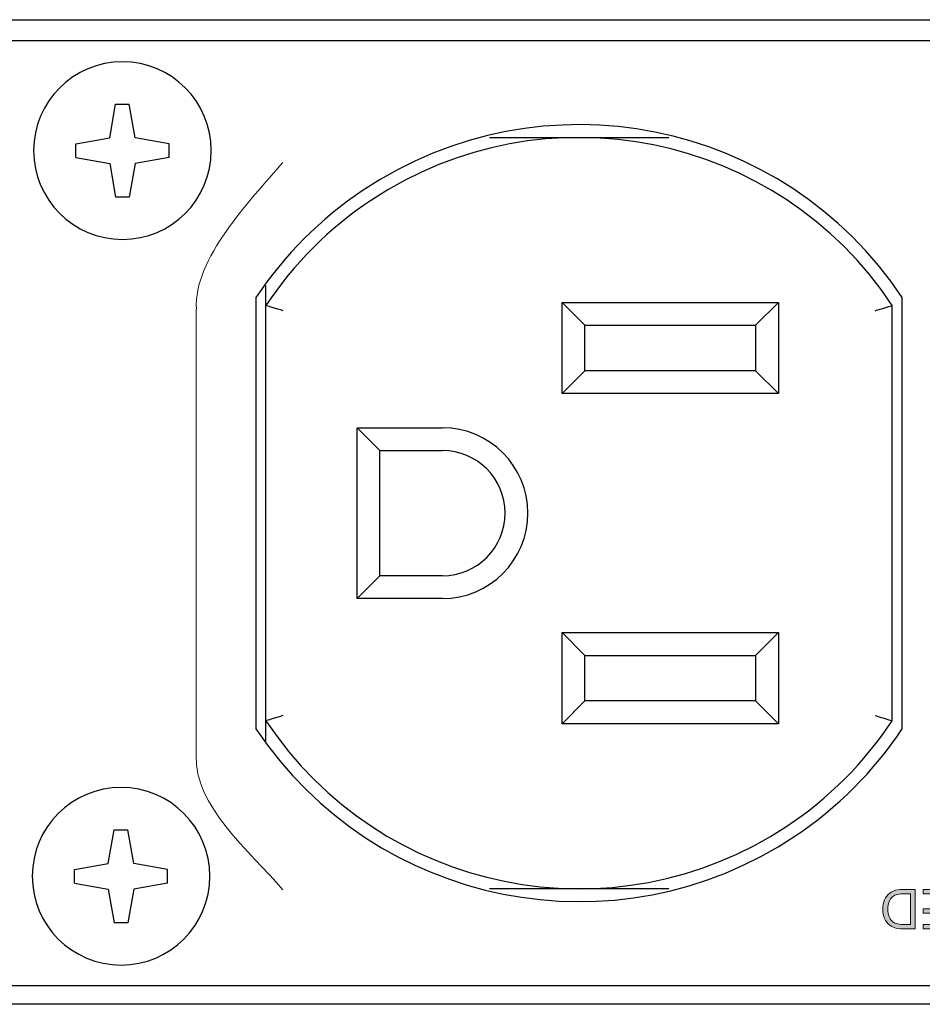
# Model space of a CAD drawing. Header units: inches. Extents: x -3.1 to 15.2, y -1.5 to 10.6.
# Tile 51 of 88: x 4.363 to 4.997, y 7.821 to 8.513. Entities that reach past the tile are written whole.
import ezdxf

# ---------------------------------------------------------------- set-up
doc = ezdxf.new("R2010")
doc.units = ezdxf.units.IN
doc.header["$MEASUREMENT"] = 0
doc.layers.add('Screenprinting', color=7, linetype='Continuous')

# ---------------------------------------------------------------- blocks, each defined once
blk = doc.blocks.new('block 1717')
at = {"color": 7, "lineweight": 25, "true_color": 0xffffff}
blk.add_lwpolyline([(4.46653, 7.90609), (4.4428, 7.90191)], dxfattribs=at)
blk = doc.blocks.new('block 1718')
at = {"color": 7, "lineweight": 25, "true_color": 0xffffff}
blk.add_lwpolyline([(4.40111, 7.91569), (4.42484, 7.91988)], dxfattribs=at)
blk = doc.blocks.new('block 1719')
at = {"color": 7, "lineweight": 25, "true_color": 0xffffff}
blk.add_lwpolyline([(7.69159, 7.82089), (0.09159, 7.82089)], dxfattribs=at)
blk = doc.blocks.new('block 1722')
at = {"color": 7, "lineweight": 25, "true_color": 0xffffff}
blk.add_lwpolyline([(0.45759, 7.83409), (7.32559, 7.83409)], dxfattribs=at)
blk = doc.blocks.new('block 1730')
at = {"color": 7, "lineweight": 25, "true_color": 0xffffff}
blk.add_lwpolyline([(4.43862, 7.87818), (4.42902, 7.87818)], dxfattribs=at)
blk = doc.blocks.new('block 1736')
at = {"color": 7, "lineweight": 25, "true_color": 0xffffff}
blk.add_lwpolyline([(4.81859, 7.90209), (4.6926, 7.90209)], dxfattribs=at)
blk = doc.blocks.new('block 1747')
at = {"color": 7, "lineweight": 25, "true_color": 0xffffff}
blk.add_lwpolyline([(4.42902, 7.9436), (4.43862, 7.9436)], dxfattribs=at)
blk = doc.blocks.new('block 1790')
at = {"color": 7, "lineweight": 25, "true_color": 0xffffff}
blk.add_lwpolyline([(4.89559, 8.01809), (4.74359, 8.01809)], dxfattribs=at)
blk = doc.blocks.new('block 1800')
at = {"color": 7, "lineweight": 25, "true_color": 0xffffff}
blk.add_lwpolyline([(4.87959, 8.03409), (4.75959, 8.03409)], dxfattribs=at)
blk = doc.blocks.new('block 1815')
at = {"color": 7, "lineweight": 25, "true_color": 0xffffff}
blk.add_lwpolyline([(4.75959, 8.06609), (4.87959, 8.06609)], dxfattribs=at)
blk = doc.blocks.new('block 1823')
at = {"color": 7, "lineweight": 25, "true_color": 0xffffff}
blk.add_lwpolyline([(4.74359, 8.08209), (4.89559, 8.08209)], dxfattribs=at)
blk = doc.blocks.new('block 1828')
at = {"color": 7, "lineweight": 25, "true_color": 0xffffff}
blk.add_lwpolyline([(4.65959, 8.10609), (4.59959, 8.10609)], dxfattribs=at)
blk = doc.blocks.new('block 1838')
at = {"color": 7, "lineweight": 25, "true_color": 0xffffff}
blk.add_lwpolyline([(4.65959, 8.12209), (4.61559, 8.12209)], dxfattribs=at)
blk = doc.blocks.new('block 1884')
at = {"color": 7, "lineweight": 25, "true_color": 0xffffff}
blk.add_lwpolyline([(4.40111, 7.90609), (4.42484, 7.90191)], dxfattribs=at)
blk = doc.blocks.new('block 1885')
at = {"color": 7, "lineweight": 25, "true_color": 0xffffff}
blk.add_lwpolyline([(4.46653, 7.91569), (4.4428, 7.91988)], dxfattribs=at)
blk = doc.blocks.new('block 1905')
at = {"color": 7, "lineweight": 25, "true_color": 0xffffff}
blk.add_lwpolyline([(4.4675, 8.41609), (4.44378, 8.41191)], dxfattribs=at)
blk = doc.blocks.new('block 1906')
at = {"color": 7, "lineweight": 25, "true_color": 0xffffff}
blk.add_lwpolyline([(4.40208, 8.42569), (4.42581, 8.42988)], dxfattribs=at)
blk = doc.blocks.new('block 1923')
at = {"color": 7, "lineweight": 25, "true_color": 0xffffff}
blk.add_lwpolyline([(4.61559, 8.21009), (4.65959, 8.21009)], dxfattribs=at)
blk = doc.blocks.new('block 1935')
at = {"color": 7, "lineweight": 25, "true_color": 0xffffff}
blk.add_lwpolyline([(4.59959, 8.22609), (4.65959, 8.22609)], dxfattribs=at)
blk = doc.blocks.new('block 1942')
at = {"color": 7, "lineweight": 25, "true_color": 0xffffff}
blk.add_lwpolyline([(4.89559, 8.25009), (4.74359, 8.25009)], dxfattribs=at)
blk = doc.blocks.new('block 1950')
at = {"color": 7, "lineweight": 25, "true_color": 0xffffff}
blk.add_lwpolyline([(4.87959, 8.26609), (4.75959, 8.26609)], dxfattribs=at)
blk = doc.blocks.new('block 1971')
at = {"color": 7, "lineweight": 25, "true_color": 0xffffff}
blk.add_lwpolyline([(4.75959, 8.29809), (4.87959, 8.29809)], dxfattribs=at)
blk = doc.blocks.new('block 1979')
at = {"color": 7, "lineweight": 25, "true_color": 0xffffff}
blk.add_lwpolyline([(4.74359, 8.31409), (4.89559, 8.31409)], dxfattribs=at)
blk = doc.blocks.new('block 1988')
at = {"color": 7, "lineweight": 25, "true_color": 0xffffff}
blk.add_lwpolyline([(4.43959, 8.38818), (4.42999, 8.38818)], dxfattribs=at)
blk = doc.blocks.new('block 1997')
at = {"color": 7, "lineweight": 25, "true_color": 0xffffff}
blk.add_lwpolyline([(4.6926, 8.43009), (4.81859, 8.43009)], dxfattribs=at)
blk = doc.blocks.new('block 2001')
at = {"color": 7, "lineweight": 25, "true_color": 0xffffff}
blk.add_lwpolyline([(4.42999, 8.4536), (4.43959, 8.4536)], dxfattribs=at)
blk = doc.blocks.new('block 2021')
at = {"color": 7, "lineweight": 25, "true_color": 0xffffff}
blk.add_lwpolyline([(4.40111, 7.90609), (4.40111, 7.91569)], dxfattribs=at)
blk = doc.blocks.new('block 2022')
at = {"color": 7, "lineweight": 25, "true_color": 0xffffff}
blk.add_lwpolyline([(4.40208, 8.41609), (4.40208, 8.42569)], dxfattribs=at)
blk = doc.blocks.new('block 2023')
at = {"color": 7, "lineweight": 25, "true_color": 0xffffff}
blk.add_lwpolyline([(4.42581, 8.42988), (4.42999, 8.4536)], dxfattribs=at)
blk = doc.blocks.new('block 2024')
at = {"color": 7, "lineweight": 25, "true_color": 0xffffff}
blk.add_lwpolyline([(4.44378, 8.41191), (4.43959, 8.38818)], dxfattribs=at)
blk = doc.blocks.new('block 2036')
at = {"color": 7, "lineweight": 25, "true_color": 0xffffff}
blk.add_lwpolyline([(7.32559, 8.49809), (0.45759, 8.49809)], dxfattribs=at)
blk = doc.blocks.new('block 2037')
at = {"color": 7, "lineweight": 25, "true_color": 0xffffff}
blk.add_lwpolyline([(0.09159, 8.51289), (7.69159, 8.51289)], dxfattribs=at)
blk = doc.blocks.new('block 2038')
at = {"color": 7, "lineweight": 25, "true_color": 0xffffff}
blk.add_lwpolyline([(4.40208, 8.41609), (4.42581, 8.41191)], dxfattribs=at)
blk = doc.blocks.new('block 2039')
at = {"color": 7, "lineweight": 25, "true_color": 0xffffff}
blk.add_lwpolyline([(4.4675, 8.42569), (4.44378, 8.42988)], dxfattribs=at)
blk = doc.blocks.new('block 2045')
at = {"color": 7, "lineweight": 25, "true_color": 0xffffff}
blk.add_lwpolyline([(4.59959, 8.22609), (4.61559, 8.21009)], dxfattribs=at)
blk = doc.blocks.new('block 2046')
at = {"color": 7, "lineweight": 25, "true_color": 0xffffff}
blk.add_lwpolyline([(4.74359, 8.08209), (4.75959, 8.06609)], dxfattribs=at)
blk = doc.blocks.new('block 2047')
at = {"color": 7, "lineweight": 25, "true_color": 0xffffff}
blk.add_lwpolyline([(4.42484, 7.90191), (4.42902, 7.87818)], dxfattribs=at)
blk = doc.blocks.new('block 2048')
at = {"color": 7, "lineweight": 25, "true_color": 0xffffff}
blk.add_lwpolyline([(4.4428, 7.91988), (4.43862, 7.9436)], dxfattribs=at)
blk = doc.blocks.new('block 2049')
at = {"color": 7, "lineweight": 25, "true_color": 0xffffff}
blk.add_lwpolyline([(4.46653, 7.90609), (4.46653, 7.91569)], dxfattribs=at)
blk = doc.blocks.new('block 2050')
at = {"color": 7, "lineweight": 25, "true_color": 0xffffff}
blk.add_lwpolyline([(4.4675, 8.41609), (4.4675, 8.42569)], dxfattribs=at)
blk = doc.blocks.new('block 2051')
at = {"color": 7, "lineweight": 25, "true_color": 0xffffff}
blk.add_lwpolyline([(4.52859, 8.31775), (4.52859, 8.01444)], dxfattribs=at)
blk = doc.blocks.new('block 2052')
at = {"color": 7, "lineweight": 25, "true_color": 0xffffff}
blk.add_lwpolyline([(4.53559, 8.00609), (4.53559, 8.32609)], dxfattribs=at)
blk = doc.blocks.new('block 2053')
at = {"color": 7, "lineweight": 25, "true_color": 0xffffff}
blk.add_lwpolyline([(4.59959, 8.10609), (4.59959, 8.22609)], dxfattribs=at)
blk = doc.blocks.new('block 2054')
at = {"color": 7, "lineweight": 25, "true_color": 0xffffff}
blk.add_lwpolyline([(4.61559, 8.12209), (4.61559, 8.21009)], dxfattribs=at)
blk = doc.blocks.new('block 2055')
at = {"color": 7, "lineweight": 25, "true_color": 0xffffff}
blk.add_lwpolyline([(4.42484, 7.91988), (4.42902, 7.9436)], dxfattribs=at)
blk = doc.blocks.new('block 2056')
at = {"color": 7, "lineweight": 25, "true_color": 0xffffff}
blk.add_lwpolyline([(4.4428, 7.90191), (4.43862, 7.87818)], dxfattribs=at)
blk = doc.blocks.new('block 2057')
at = {"color": 7, "lineweight": 25, "true_color": 0xffffff}
blk.add_lwpolyline([(4.59959, 8.10609), (4.61559, 8.12209)], dxfattribs=at)
blk = doc.blocks.new('block 2058')
at = {"color": 7, "lineweight": 25, "true_color": 0xffffff}
blk.add_lwpolyline([(4.74359, 8.25009), (4.75959, 8.26609)], dxfattribs=at)
blk = doc.blocks.new('block 2059')
at = {"color": 7, "lineweight": 25, "true_color": 0xffffff}
blk.add_lwpolyline([(4.89559, 8.31409), (4.87959, 8.29809)], dxfattribs=at)
blk = doc.blocks.new('block 2060')
at = {"color": 7, "lineweight": 25, "true_color": 0xffffff}
blk.add_lwpolyline([(4.74359, 8.01809), (4.75959, 8.03409)], dxfattribs=at)
blk = doc.blocks.new('block 2061')
at = {"color": 7, "lineweight": 25, "true_color": 0xffffff}
blk.add_lwpolyline([(4.89559, 8.08209), (4.87959, 8.06609)], dxfattribs=at)
blk = doc.blocks.new('block 2076')
at = {"color": 7, "lineweight": 25, "true_color": 0xffffff}
blk.add_lwpolyline([(4.89559, 8.01809), (4.87959, 8.03409)], dxfattribs=at)
blk = doc.blocks.new('block 2077')
at = {"color": 7, "lineweight": 25, "true_color": 0xffffff}
blk.add_lwpolyline([(4.74359, 8.31409), (4.75959, 8.29809)], dxfattribs=at)
blk = doc.blocks.new('block 2078')
at = {"color": 7, "lineweight": 25, "true_color": 0xffffff}
blk.add_lwpolyline([(4.89559, 8.25009), (4.87959, 8.26609)], dxfattribs=at)
blk = doc.blocks.new('block 2079')
at = {"color": 7, "lineweight": 25, "true_color": 0xffffff}
blk.add_lwpolyline([(4.42581, 8.41191), (4.42999, 8.38818)], dxfattribs=at)
blk = doc.blocks.new('block 2080')
at = {"color": 7, "lineweight": 25, "true_color": 0xffffff}
blk.add_lwpolyline([(4.44378, 8.42988), (4.43959, 8.4536)], dxfattribs=at)
blk = doc.blocks.new('block 2081')
at = {"color": 7, "lineweight": 25, "true_color": 0xffffff}
blk.add_lwpolyline([(4.74359, 8.01809), (4.74359, 8.08209)], dxfattribs=at)
blk = doc.blocks.new('block 2082')
at = {"color": 7, "lineweight": 25, "true_color": 0xffffff}
blk.add_lwpolyline([(4.74359, 8.25009), (4.74359, 8.31409)], dxfattribs=at)
blk = doc.blocks.new('block 2083')
at = {"color": 7, "lineweight": 25, "true_color": 0xffffff}
blk.add_lwpolyline([(4.75959, 8.03409), (4.75959, 8.06609)], dxfattribs=at)
blk = doc.blocks.new('block 2084')
at = {"color": 7, "lineweight": 25, "true_color": 0xffffff}
blk.add_lwpolyline([(4.75959, 8.26609), (4.75959, 8.29809)], dxfattribs=at)
blk = doc.blocks.new('block 2085')
at = {"color": 7, "lineweight": 25, "true_color": 0xffffff}
blk.add_lwpolyline([(4.87959, 8.29809), (4.87959, 8.26609)], dxfattribs=at)
blk = doc.blocks.new('block 2086')
at = {"color": 7, "lineweight": 25, "true_color": 0xffffff}
blk.add_lwpolyline([(4.87959, 8.06609), (4.87959, 8.03409)], dxfattribs=at)
blk = doc.blocks.new('block 2087')
at = {"color": 7, "lineweight": 25, "true_color": 0xffffff}
blk.add_lwpolyline([(4.89559, 8.31409), (4.89559, 8.25009)], dxfattribs=at)
blk = doc.blocks.new('block 2088')
at = {"color": 7, "lineweight": 25, "true_color": 0xffffff}
blk.add_lwpolyline([(4.89559, 8.08209), (4.89559, 8.01809)], dxfattribs=at)
blk = doc.blocks.new('block 2096')
at = {"color": 7, "lineweight": 25, "true_color": 0xffffff}
blk.add_lwpolyline([(4.97559, 8.02016), (4.97559, 8.31202)], dxfattribs=at)
blk = doc.blocks.new('block 2097')
at = {"color": 7, "lineweight": 25, "true_color": 0xffffff}
blk.add_lwpolyline([(4.98259, 8.01444), (4.98259, 8.31775)], dxfattribs=at)
blk = doc.blocks.new('block 2645')
at = {"color": 7, "lineweight": 25, "true_color": 0xffffff}
blk.add_open_spline([(4.37142, 7.91089), (4.37142, 7.94536), (4.39936, 7.97329), (4.43382, 7.97329), (4.46828, 7.97329), (4.49622, 7.94536), (4.49622, 7.91089), (4.49622, 7.87643), (4.46828, 7.84849), (4.43382, 7.84849), (4.39936, 7.84849), (4.37142, 7.87643), (4.37142, 7.91089), (4.37142, 7.91089), (4.37142, 7.91089), (4.37142, 7.91089)], degree=3, knots=[0, 0, 0, 0, 1, 1, 1, 2, 2, 2, 3, 3, 3, 4, 4, 4, 5, 5, 5, 5], dxfattribs=at)
blk = doc.blocks.new('block 2650')
at = {"color": 7, "lineweight": 25, "true_color": 0xffffff}
blk.add_open_spline([(4.37239, 8.42089), (4.37239, 8.45536), (4.40033, 8.48329), (4.43479, 8.48329), (4.46925, 8.48329), (4.49719, 8.45536), (4.49719, 8.42089), (4.49719, 8.38643), (4.46925, 8.35849), (4.43479, 8.35849), (4.40033, 8.35849), (4.37239, 8.38643), (4.37239, 8.42089), (4.37239, 8.42089), (4.37239, 8.42089), (4.37239, 8.42089)], degree=3, knots=[0, 0, 0, 0, 1, 1, 1, 2, 2, 2, 3, 3, 3, 4, 4, 4, 5, 5, 5, 5], dxfattribs=at)
blk = doc.blocks.new('block 2684')
at = {"color": 7, "lineweight": 25, "true_color": 0xffffff}
blk.add_open_spline([(4.65959, 8.12209), (4.68389, 8.12209), (4.70359, 8.14179), (4.70359, 8.16609), (4.70359, 8.19039), (4.68389, 8.21009), (4.65959, 8.21009)], degree=3, knots=[0, 0, 0, 0, 1, 1, 1, 2, 2, 2, 2], dxfattribs=at)
blk = doc.blocks.new('block 2685')
at = {"color": 7, "lineweight": 25, "true_color": 0xffffff}
blk.add_open_spline([(4.53559, 8.02016), (4.61619, 7.89866), (4.78002, 7.8655), (4.90152, 7.94609), (4.93091, 7.96559), (4.9561, 7.99077), (4.97559, 8.02016)], degree=3, knots=[0, 0, 0, 0, 1, 1, 1, 2, 2, 2, 2], dxfattribs=at)
blk = doc.blocks.new('block 2686')
at = {"color": 7, "lineweight": 25, "true_color": 0xffffff}
blk.add_open_spline([(4.97559, 8.31202), (4.895, 8.43353), (4.73116, 8.46669), (4.60966, 8.38609), (4.58027, 8.3666), (4.55509, 8.34141), (4.53559, 8.31202)], degree=3, knots=[0, 0, 0, 0, 1, 1, 1, 2, 2, 2, 2], dxfattribs=at)
blk = doc.blocks.new('block 2689')
at = {"color": 7, "lineweight": 25, "true_color": 0xffffff}
blk.add_open_spline([(4.65959, 8.10609), (4.69273, 8.10609), (4.71959, 8.13296), (4.71959, 8.16609), (4.71959, 8.19923), (4.69273, 8.22609), (4.65959, 8.22609)], degree=3, knots=[0, 0, 0, 0, 1, 1, 1, 2, 2, 2, 2], dxfattribs=at)
blk = doc.blocks.new('block 2735')
at = {"color": 7, "lineweight": 25, "true_color": 0xffffff}
blk.add_open_spline([(4.98259, 8.31775), (4.89883, 8.44312), (4.7293, 8.47685), (4.60393, 8.39309), (4.57412, 8.37317), (4.54851, 8.34757), (4.52859, 8.31775)], degree=3, knots=[0, 0, 0, 0, 1, 1, 1, 2, 2, 2, 2], dxfattribs=at)
blk = doc.blocks.new('block 2736')
at = {"color": 7, "lineweight": 25, "true_color": 0xffffff}
blk.add_open_spline([(4.52859, 8.01444), (4.61235, 7.88907), (4.78188, 7.85533), (4.90725, 7.93909), (4.93707, 7.95901), (4.96267, 7.98462), (4.98259, 8.01444)], degree=3, knots=[0, 0, 0, 0, 1, 1, 1, 2, 2, 2, 2], dxfattribs=at)
blk = doc.blocks.new('block 2964')
at = {"color": 7, "lineweight": 25, "true_color": 0xffffff}
blk.add_open_spline([(4.96359, 8.02383), (4.9648, 8.02345), (4.966, 8.02308), (4.96721, 8.02271), (4.96832, 8.02237), (4.96942, 8.02203), (4.97053, 8.0217), (4.97142, 8.02142), (4.97232, 8.02115), (4.97321, 8.02088), (4.9738, 8.0207), (4.97439, 8.02052), (4.97497, 8.02035), (4.97518, 8.02029), (4.97539, 8.02022), (4.97559, 8.02016)], degree=3, knots=[0, 0, 0, 0, 1, 1, 1, 2, 2, 2, 3, 3, 3, 4, 4, 4, 5, 5, 5, 5], dxfattribs=at)
blk = doc.blocks.new('block 2965')
at = {"color": 7, "lineweight": 25, "true_color": 0xffffff}
blk.add_open_spline([(4.96359, 8.30836), (4.9648, 8.30873), (4.966, 8.3091), (4.96721, 8.30947), (4.96832, 8.30981), (4.96942, 8.31015), (4.97053, 8.31049), (4.97142, 8.31076), (4.97232, 8.31103), (4.97321, 8.31131), (4.9738, 8.31148), (4.97439, 8.31166), (4.97497, 8.31184), (4.97518, 8.3119), (4.97539, 8.31196), (4.97559, 8.31202)], degree=3, knots=[0, 0, 0, 0, 1, 1, 1, 2, 2, 2, 3, 3, 3, 4, 4, 4, 5, 5, 5, 5], dxfattribs=at)
blk = doc.blocks.new('block 2966')
at = {"color": 7, "lineweight": 25, "true_color": 0xffffff}
blk.add_open_spline([(4.54759, 8.30836), (4.54639, 8.30873), (4.54518, 8.3091), (4.54397, 8.30947), (4.54287, 8.30981), (4.54176, 8.31015), (4.54066, 8.31049), (4.53976, 8.31076), (4.53887, 8.31103), (4.53797, 8.31131), (4.53738, 8.31148), (4.5368, 8.31166), (4.53621, 8.31184), (4.536, 8.3119), (4.5358, 8.31196), (4.53559, 8.31202)], degree=3, knots=[0, 0, 0, 0, 1, 1, 1, 2, 2, 2, 3, 3, 3, 4, 4, 4, 5, 5, 5, 5], dxfattribs=at)
blk = doc.blocks.new('block 2967')
at = {"color": 7, "lineweight": 25, "true_color": 0xffffff}
blk.add_open_spline([(4.54759, 8.02383), (4.54639, 8.02345), (4.54518, 8.02308), (4.54397, 8.02271), (4.54287, 8.02237), (4.54176, 8.02203), (4.54066, 8.0217), (4.53976, 8.02142), (4.53887, 8.02115), (4.53797, 8.02088), (4.53738, 8.0207), (4.5368, 8.02052), (4.53621, 8.02035), (4.536, 8.02029), (4.5358, 8.02022), (4.53559, 8.02016)], degree=3, knots=[0, 0, 0, 0, 1, 1, 1, 2, 2, 2, 3, 3, 3, 4, 4, 4, 5, 5, 5, 5], dxfattribs=at)
blk = doc.blocks.new('block 3227')
at = {"layer": 'Screenprinting', "color": 179, "lineweight": 15, "true_color": 0x231f20}
blk.add_open_spline([(4.48666, 7.99617), (4.48457, 7.96055), (4.52432, 7.92857), (4.5474, 7.90137)], degree=3, dxfattribs=at)
blk = doc.blocks.new('block 3226')
at = {"layer": 'Screenprinting'}
blk.add_blockref('block 3227', (0, 0), dxfattribs=at)
blk = doc.blocks.new('block 3229')
at = {"layer": 'Screenprinting', "color": 179, "lineweight": 15, "true_color": 0x231f20}
blk.add_open_spline([(4.5474, 8.4126), (4.52432, 8.3854), (4.48459, 8.34493), (4.48669, 8.3093)], degree=3, dxfattribs=at)
blk = doc.blocks.new('block 3228')
at = {"layer": 'Screenprinting'}
blk.add_blockref('block 3229', (0, 0), dxfattribs=at)
blk = doc.blocks.new('block 3231')
at = {"layer": 'Screenprinting', "color": 179, "lineweight": 15, "true_color": 0x231f20}
blk.add_lwpolyline([(4.48667, 7.99617), (4.48667, 8.3093)], dxfattribs=at)
blk = doc.blocks.new('block 3230')
at = {"layer": 'Screenprinting'}
blk.add_blockref('block 3231', (0, 0), dxfattribs=at)
blk = doc.blocks.new('block 3225')
at = {"layer": 'Screenprinting'}
for name in ['block 3228', 'block 3230', 'block 3226']:
    blk.add_blockref(name, (0, 0), dxfattribs=at)
blk = doc.blocks.new('block 3232')
at = {"layer": 'Screenprinting', "true_color": 0x231f20}
h = blk.add_hatch(color=179, dxfattribs=at)
h.dxf.hatch_style = 2
h.paths.add_polyline_path([(5.13567, 7.87387), (5.13211, 7.87387), (5.12507, 7.89432), (5.11773, 7.87276), (5.11031, 7.89432), (5.10323, 7.87387), (5.09966, 7.87387), (5.11042, 7.90276), (5.11769, 7.88125), (5.12492, 7.90276)])
h = blk.add_hatch(color=179, dxfattribs=at)
h.dxf.hatch_style = 2
edge = h.paths.add_edge_path()
edge.add_spline(control_points=[(4.99175, 7.90167), (4.99175, 7.90167), (4.99175, 7.87387), (4.99175, 7.87387), (4.99175, 7.87387), (4.98642, 7.87387), (4.98642, 7.87387), (4.98248, 7.87387), (4.9797, 7.87406), (4.97808, 7.87446), (4.97647, 7.87486), (4.97506, 7.87553), (4.97384, 7.87647), (4.97225, 7.8777), (4.97104, 7.87927), (4.97021, 7.88118), (4.96939, 7.88309), (4.96898, 7.88529), (4.96898, 7.88779), (4.96898, 7.89027), (4.96939, 7.89246), (4.97021, 7.89437), (4.97102, 7.89627), (4.97224, 7.89784), (4.97384, 7.89907), (4.97506, 7.90001), (4.97643, 7.90068), (4.97799, 7.90108), (4.97953, 7.90148), (4.98195, 7.90167), (4.98522, 7.90167), (4.98522, 7.90167), (4.98642, 7.90167), (4.98642, 7.90167), (4.98642, 7.90167), (4.99175, 7.90167), (4.99175, 7.90167)], knot_values=[0, 0, 0, 0, 1, 1, 1, 2, 2, 2, 3, 3, 3, 4, 4, 4, 5, 5, 5, 6, 6, 6, 7, 7, 7, 8, 8, 8, 9, 9, 9, 10, 10, 10, 11, 11, 11, 12, 12, 12, 12], degree=3, periodic=1)
edge = h.paths.add_edge_path()
edge.add_spline(control_points=[(4.98841, 7.89856), (4.98841, 7.89856), (4.98631, 7.89856), (4.98631, 7.89856), (4.98289, 7.89856), (4.98052, 7.89841), (4.97921, 7.89811), (4.97789, 7.89781), (4.9768, 7.8973), (4.97593, 7.89658), (4.97479, 7.89563), (4.97392, 7.89441), (4.97333, 7.89291), (4.97273, 7.8914), (4.97244, 7.88969), (4.97244, 7.88775), (4.97244, 7.8858), (4.97273, 7.88409), (4.97332, 7.88262), (4.9739, 7.88114), (4.97478, 7.87992), (4.97593, 7.87895), (4.9768, 7.87822), (4.97791, 7.8777), (4.97925, 7.87739), (4.9806, 7.87708), (4.98295, 7.87693), (4.98631, 7.87693), (4.98631, 7.87693), (4.98841, 7.87693), (4.98841, 7.87693), (4.98841, 7.87693), (4.98841, 7.89856), (4.98841, 7.89856)], knot_values=[0, 0, 0, 0, 1, 1, 1, 2, 2, 2, 3, 3, 3, 4, 4, 4, 5, 5, 5, 6, 6, 6, 7, 7, 7, 8, 8, 8, 9, 9, 9, 10, 10, 10, 11, 11, 11, 11], degree=3, periodic=1)
h = blk.add_hatch(color=179, dxfattribs=at)
h.dxf.hatch_style = 2
h.paths.add_polyline_path([(5.012, 7.90167), (5.012, 7.87387), (4.99735, 7.87387), (4.99735, 7.87689), (5.00869, 7.87689), (5.00869, 7.88486), (4.99735, 7.88486), (4.99735, 7.88794), (5.00869, 7.88794), (5.00869, 7.89859), (4.99735, 7.89859), (4.99735, 7.90167)])
h = blk.add_hatch(color=179, dxfattribs=at)
h.dxf.hatch_style = 2
h.paths.add_polyline_path([(5.04006, 7.90167), (5.04006, 7.87387), (5.03676, 7.87387), (5.03676, 7.88456), (5.02199, 7.88456), (5.02199, 7.87387), (5.01864, 7.87387), (5.01864, 7.90167), (5.02199, 7.90167), (5.02199, 7.88772), (5.03676, 7.88772), (5.03676, 7.90167)])
h = blk.add_hatch(color=179, dxfattribs=at)
h.dxf.hatch_style = 2
edge = h.paths.add_edge_path()
edge.add_spline(control_points=[(5.04569, 7.88051), (5.04702, 7.87907), (5.04843, 7.878), (5.04994, 7.87731), (5.05145, 7.87662), (5.05311, 7.87628), (5.05492, 7.87628), (5.0564, 7.87628), (5.05783, 7.87657), (5.05922, 7.87717), (5.06062, 7.87777), (5.06184, 7.87859), (5.06286, 7.87966), (5.06392, 7.88076), (5.06472, 7.88199), (5.06525, 7.88336), (5.06578, 7.88472), (5.06605, 7.88622), (5.06605, 7.88786), (5.06605, 7.88915), (5.06589, 7.89035), (5.06557, 7.89143), (5.06525, 7.89252), (5.06478, 7.89353), (5.06415, 7.89444), (5.06304, 7.89602), (5.06167, 7.89724), (5.06004, 7.89809), (5.05842, 7.89895), (5.05666, 7.89937), (5.05478, 7.89937), (5.05301, 7.89937), (5.05136, 7.89901), (5.04985, 7.89827), (5.04833, 7.89754), (5.04694, 7.89644), (5.04569, 7.89499), (5.04569, 7.89499), (5.04569, 7.89937), (5.04569, 7.89937), (5.04706, 7.90038), (5.04855, 7.90113), (5.05014, 7.90165), (5.05172, 7.90215), (5.05337, 7.90241), (5.05506, 7.90241), (5.05653, 7.90241), (5.05796, 7.90219), (5.05935, 7.90176), (5.06074, 7.90132), (5.06205, 7.90068), (5.06326, 7.89985), (5.06528, 7.89844), (5.06683, 7.89671), (5.0679, 7.89467), (5.06896, 7.89261), (5.0695, 7.89036), (5.0695, 7.88791), (5.0695, 7.88576), (5.06914, 7.88382), (5.06843, 7.88206), (5.06772, 7.88031), (5.06662, 7.87872), (5.06515, 7.87729), (5.06374, 7.87592), (5.06217, 7.8749), (5.06045, 7.87422), (5.05873, 7.87354), (5.05685, 7.8732), (5.05482, 7.8732), (5.05321, 7.8732), (5.05165, 7.87345), (5.05014, 7.87394), (5.04865, 7.87442), (5.04715, 7.87518), (5.04569, 7.8762), (5.04569, 7.8762), (5.04569, 7.88051), (5.04569, 7.88051)], knot_values=[0, 0, 0, 0, 1, 1, 1, 2, 2, 2, 3, 3, 3, 4, 4, 4, 5, 5, 5, 6, 6, 6, 7, 7, 7, 8, 8, 8, 9, 9, 9, 10, 10, 10, 11, 11, 11, 12, 12, 12, 13, 13, 13, 14, 14, 14, 15, 15, 15, 16, 16, 16, 17, 17, 17, 18, 18, 18, 19, 19, 19, 20, 20, 20, 21, 21, 21, 22, 22, 22, 23, 23, 23, 24, 24, 24, 25, 25, 25, 26, 26, 26, 26], degree=3, periodic=1)
h = blk.add_hatch(color=179, dxfattribs=at)
h.dxf.hatch_style = 2
h.paths.add_polyline_path([(5.08168, 7.90167), (5.08168, 7.87702), (5.08954, 7.87702), (5.08954, 7.87387), (5.07052, 7.87387), (5.07052, 7.87702), (5.07834, 7.87702), (5.07834, 7.90167)])
h = blk.add_hatch(color=179, dxfattribs=at)
h.dxf.hatch_style = 2
h.paths.add_polyline_path([(5.09656, 7.90167), (5.09656, 7.87387), (5.09325, 7.87387), (5.09325, 7.90167)])
h = blk.add_hatch(color=179, dxfattribs=at)
h.dxf.hatch_style = 2
edge = h.paths.add_edge_path()
edge.add_spline(control_points=[(5.14193, 7.88623), (5.14013, 7.887), (5.13877, 7.88803), (5.13785, 7.88931), (5.13693, 7.89058), (5.13647, 7.8921), (5.13647, 7.89385), (5.13647, 7.8964), (5.13729, 7.89846), (5.13891, 7.90003), (5.14054, 7.90159), (5.14269, 7.90238), (5.14537, 7.90238), (5.14756, 7.90238), (5.14939, 7.90181), (5.15087, 7.9007), (5.15235, 7.89958), (5.15335, 7.89798), (5.15387, 7.89591), (5.15387, 7.89591), (5.15087, 7.89444), (5.15087, 7.89444), (5.15047, 7.89612), (5.1498, 7.89739), (5.14887, 7.89826), (5.14794, 7.89913), (5.14678, 7.89956), (5.14537, 7.89956), (5.14372, 7.89956), (5.14237, 7.89909), (5.14135, 7.89813), (5.14033, 7.89718), (5.13981, 7.89593), (5.13981, 7.8944), (5.13981, 7.89315), (5.14017, 7.89208), (5.14088, 7.89116), (5.1416, 7.89024), (5.14268, 7.88947), (5.14412, 7.88883), (5.14412, 7.88883), (5.14749, 7.88739), (5.14749, 7.88739), (5.14935, 7.88662), (5.15072, 7.88562), (5.15162, 7.88441), (5.15253, 7.88319), (5.15298, 7.88173), (5.15298, 7.88004), (5.15298, 7.87807), (5.15225, 7.87643), (5.15078, 7.87514), (5.14931, 7.87385), (5.14744, 7.8732), (5.14516, 7.8732), (5.14349, 7.8732), (5.14205, 7.87356), (5.14083, 7.87427), (5.13961, 7.87497), (5.13865, 7.87602), (5.13797, 7.8774), (5.13797, 7.8774), (5.14071, 7.87914), (5.14071, 7.87914), (5.14132, 7.87807), (5.14202, 7.87727), (5.14279, 7.87674), (5.14356, 7.87622), (5.14444, 7.87596), (5.14541, 7.87596), (5.14665, 7.87596), (5.14766, 7.87634), (5.14845, 7.8771), (5.14924, 7.87786), (5.14964, 7.87882), (5.14964, 7.88), (5.14964, 7.88099), (5.14934, 7.88184), (5.14873, 7.88257), (5.14812, 7.88329), (5.14718, 7.88392), (5.1459, 7.88448), (5.1459, 7.88448), (5.14193, 7.88623), (5.14193, 7.88623)], knot_values=[0, 0, 0, 0, 1, 1, 1, 2, 2, 2, 3, 3, 3, 4, 4, 4, 5, 5, 5, 6, 6, 6, 7, 7, 7, 8, 8, 8, 9, 9, 9, 10, 10, 10, 11, 11, 11, 12, 12, 12, 13, 13, 13, 14, 14, 14, 15, 15, 15, 16, 16, 16, 17, 17, 17, 18, 18, 18, 19, 19, 19, 20, 20, 20, 21, 21, 21, 22, 22, 22, 23, 23, 23, 24, 24, 24, 25, 25, 25, 26, 26, 26, 27, 27, 27, 28, 28, 28, 28], degree=3, periodic=1)
at = {"layer": 'Screenprinting', "lineweight": 0}
for points in [[(5.13567, 7.87387), (5.13211, 7.87387), (5.12507, 7.89432), (5.11773, 7.87276), (5.11031, 7.89432), (5.10323, 7.87387), (5.09966, 7.87387), (5.11042, 7.90276), (5.11769, 7.88125), (5.12492, 7.90276), (5.13567, 7.87387)], [(5.012, 7.90167), (5.012, 7.87387), (4.99735, 7.87387), (4.99735, 7.87689), (5.00869, 7.87689), (5.00869, 7.88486), (4.99735, 7.88486), (4.99735, 7.88794), (5.00869, 7.88794), (5.00869, 7.89859), (4.99735, 7.89859), (4.99735, 7.90167), (5.012, 7.90167)], [(5.04006, 7.90167), (5.04006, 7.87387), (5.03676, 7.87387), (5.03676, 7.88456), (5.02199, 7.88456), (5.02199, 7.87387), (5.01864, 7.87387), (5.01864, 7.90167), (5.02199, 7.90167), (5.02199, 7.88772), (5.03676, 7.88772), (5.03676, 7.90167), (5.04006, 7.90167)], [(5.08168, 7.90167), (5.08168, 7.87702), (5.08954, 7.87702), (5.08954, 7.87387), (5.07052, 7.87387), (5.07052, 7.87702), (5.07834, 7.87702), (5.07834, 7.90167), (5.08168, 7.90167)], [(5.09656, 7.90167), (5.09656, 7.87387), (5.09325, 7.87387), (5.09325, 7.90167), (5.09656, 7.90167)]]:
    blk.add_lwpolyline(points, dxfattribs=at)
for points, knots in [([(4.99175, 7.90167), (4.99175, 7.90167), (4.99175, 7.87387), (4.99175, 7.87387), (4.99175, 7.87387), (4.98642, 7.87387), (4.98642, 7.87387), (4.98248, 7.87387), (4.9797, 7.87406), (4.97808, 7.87446), (4.97647, 7.87486), (4.97506, 7.87553), (4.97384, 7.87647), (4.97225, 7.8777), (4.97104, 7.87927), (4.97021, 7.88118), (4.96939, 7.88309), (4.96898, 7.88529), (4.96898, 7.88779), (4.96898, 7.89027), (4.96939, 7.89246), (4.97021, 7.89437), (4.97102, 7.89627), (4.97224, 7.89784), (4.97384, 7.89907), (4.97506, 7.90001), (4.97643, 7.90068), (4.97799, 7.90108), (4.97953, 7.90148), (4.98195, 7.90167), (4.98522, 7.90167), (4.98522, 7.90167), (4.98642, 7.90167), (4.98642, 7.90167), (4.98642, 7.90167), (4.99175, 7.90167), (4.99175, 7.90167)], [0, 0, 0, 0, 1, 1, 1, 2, 2, 2, 3, 3, 3, 4, 4, 4, 5, 5, 5, 6, 6, 6, 7, 7, 7, 8, 8, 8, 9, 9, 9, 10, 10, 10, 11, 11, 11, 12, 12, 12, 12]), ([(4.98841, 7.89856), (4.98841, 7.89856), (4.98631, 7.89856), (4.98631, 7.89856), (4.98289, 7.89856), (4.98052, 7.89841), (4.97921, 7.89811), (4.97789, 7.89781), (4.9768, 7.8973), (4.97593, 7.89658), (4.97479, 7.89563), (4.97392, 7.89441), (4.97333, 7.89291), (4.97273, 7.8914), (4.97244, 7.88969), (4.97244, 7.88775), (4.97244, 7.8858), (4.97273, 7.88409), (4.97332, 7.88262), (4.9739, 7.88114), (4.97478, 7.87992), (4.97593, 7.87895), (4.9768, 7.87822), (4.97791, 7.8777), (4.97925, 7.87739), (4.9806, 7.87708), (4.98295, 7.87693), (4.98631, 7.87693), (4.98631, 7.87693), (4.98841, 7.87693), (4.98841, 7.87693), (4.98841, 7.87693), (4.98841, 7.89856), (4.98841, 7.89856)], [0, 0, 0, 0, 1, 1, 1, 2, 2, 2, 3, 3, 3, 4, 4, 4, 5, 5, 5, 6, 6, 6, 7, 7, 7, 8, 8, 8, 9, 9, 9, 10, 10, 10, 11, 11, 11, 11]), ([(5.04569, 7.88051), (5.04702, 7.87907), (5.04843, 7.878), (5.04994, 7.87731), (5.05145, 7.87662), (5.05311, 7.87628), (5.05492, 7.87628), (5.0564, 7.87628), (5.05783, 7.87657), (5.05922, 7.87717), (5.06062, 7.87777), (5.06184, 7.87859), (5.06286, 7.87966), (5.06392, 7.88076), (5.06472, 7.88199), (5.06525, 7.88336), (5.06578, 7.88472), (5.06605, 7.88622), (5.06605, 7.88786), (5.06605, 7.88915), (5.06589, 7.89035), (5.06557, 7.89143), (5.06525, 7.89252), (5.06478, 7.89353), (5.06415, 7.89444), (5.06304, 7.89602), (5.06167, 7.89724), (5.06004, 7.89809), (5.05842, 7.89895), (5.05666, 7.89937), (5.05478, 7.89937), (5.05301, 7.89937), (5.05136, 7.89901), (5.04985, 7.89827), (5.04833, 7.89754), (5.04694, 7.89644), (5.04569, 7.89499), (5.04569, 7.89499), (5.04569, 7.89937), (5.04569, 7.89937), (5.04706, 7.90038), (5.04855, 7.90113), (5.05014, 7.90165), (5.05172, 7.90215), (5.05337, 7.90241), (5.05506, 7.90241), (5.05653, 7.90241), (5.05796, 7.90219), (5.05935, 7.90176), (5.06074, 7.90132), (5.06205, 7.90068), (5.06326, 7.89985), (5.06528, 7.89844), (5.06683, 7.89671), (5.0679, 7.89467), (5.06896, 7.89261), (5.0695, 7.89036), (5.0695, 7.88791), (5.0695, 7.88576), (5.06914, 7.88382), (5.06843, 7.88206), (5.06772, 7.88031), (5.06662, 7.87872), (5.06515, 7.87729), (5.06374, 7.87592), (5.06217, 7.8749), (5.06045, 7.87422), (5.05873, 7.87354), (5.05685, 7.8732), (5.05482, 7.8732), (5.05321, 7.8732), (5.05165, 7.87345), (5.05014, 7.87394), (5.04865, 7.87442), (5.04715, 7.87518), (5.04569, 7.8762), (5.04569, 7.8762), (5.04569, 7.88051), (5.04569, 7.88051)], [0, 0, 0, 0, 1, 1, 1, 2, 2, 2, 3, 3, 3, 4, 4, 4, 5, 5, 5, 6, 6, 6, 7, 7, 7, 8, 8, 8, 9, 9, 9, 10, 10, 10, 11, 11, 11, 12, 12, 12, 13, 13, 13, 14, 14, 14, 15, 15, 15, 16, 16, 16, 17, 17, 17, 18, 18, 18, 19, 19, 19, 20, 20, 20, 21, 21, 21, 22, 22, 22, 23, 23, 23, 24, 24, 24, 25, 25, 25, 26, 26, 26, 26]), ([(5.14193, 7.88623), (5.14013, 7.887), (5.13877, 7.88803), (5.13785, 7.88931), (5.13693, 7.89058), (5.13647, 7.8921), (5.13647, 7.89385), (5.13647, 7.8964), (5.13729, 7.89846), (5.13891, 7.90003), (5.14054, 7.90159), (5.14269, 7.90238), (5.14537, 7.90238), (5.14756, 7.90238), (5.14939, 7.90181), (5.15087, 7.9007), (5.15235, 7.89958), (5.15335, 7.89798), (5.15387, 7.89591), (5.15387, 7.89591), (5.15087, 7.89444), (5.15087, 7.89444), (5.15047, 7.89612), (5.1498, 7.89739), (5.14887, 7.89826), (5.14794, 7.89913), (5.14678, 7.89956), (5.14537, 7.89956), (5.14372, 7.89956), (5.14237, 7.89909), (5.14135, 7.89813), (5.14033, 7.89718), (5.13981, 7.89593), (5.13981, 7.8944), (5.13981, 7.89315), (5.14017, 7.89208), (5.14088, 7.89116), (5.1416, 7.89024), (5.14268, 7.88947), (5.14412, 7.88883), (5.14412, 7.88883), (5.14749, 7.88739), (5.14749, 7.88739), (5.14935, 7.88662), (5.15072, 7.88562), (5.15162, 7.88441), (5.15253, 7.88319), (5.15298, 7.88173), (5.15298, 7.88004), (5.15298, 7.87807), (5.15225, 7.87643), (5.15078, 7.87514), (5.14931, 7.87385), (5.14744, 7.8732), (5.14516, 7.8732), (5.14349, 7.8732), (5.14205, 7.87356), (5.14083, 7.87427), (5.13961, 7.87497), (5.13865, 7.87602), (5.13797, 7.8774), (5.13797, 7.8774), (5.14071, 7.87914), (5.14071, 7.87914), (5.14132, 7.87807), (5.14202, 7.87727), (5.14279, 7.87674), (5.14356, 7.87622), (5.14444, 7.87596), (5.14541, 7.87596), (5.14665, 7.87596), (5.14766, 7.87634), (5.14845, 7.8771), (5.14924, 7.87786), (5.14964, 7.87882), (5.14964, 7.88), (5.14964, 7.88099), (5.14934, 7.88184), (5.14873, 7.88257), (5.14812, 7.88329), (5.14718, 7.88392), (5.1459, 7.88448), (5.1459, 7.88448), (5.14193, 7.88623), (5.14193, 7.88623)], [0, 0, 0, 0, 1, 1, 1, 2, 2, 2, 3, 3, 3, 4, 4, 4, 5, 5, 5, 6, 6, 6, 7, 7, 7, 8, 8, 8, 9, 9, 9, 10, 10, 10, 11, 11, 11, 12, 12, 12, 13, 13, 13, 14, 14, 14, 15, 15, 15, 16, 16, 16, 17, 17, 17, 18, 18, 18, 19, 19, 19, 20, 20, 20, 21, 21, 21, 22, 22, 22, 23, 23, 23, 24, 24, 24, 25, 25, 25, 26, 26, 26, 27, 27, 27, 28, 28, 28, 28])]:
    blk.add_open_spline(points, degree=3, knots=knots, dxfattribs=at)
blk = doc.blocks.new('block 3214')
at = {"layer": 'Screenprinting'}
for name in ['block 3225', 'block 3232']:
    blk.add_blockref(name, (0, 0), dxfattribs=at)

msp = doc.modelspace()

# ---------------------------------------------------------------- block references
for name in ['block 2037', 'block 2036', 'block 2650', 'block 2735', 'block 2686', 'block 2023', 'block 2001', 'block 2080', 'block 1906', 'block 2039', 'block 1997', 'block 2022', 'block 2050', 'block 2038', 'block 1905', 'block 2079', 'block 2024', 'block 1988', 'block 2052', 'block 2051', 'block 2966', 'block 1979', 'block 2077', 'block 2082', 'block 2059', 'block 2087', 'block 2965', 'block 2096', 'block 2097', 'block 1971', 'block 2084', 'block 2085', 'block 2058', 'block 1950', 'block 2078', 'block 1942', 'block 1935', 'block 2045', 'block 2053', 'block 2689', 'block 1923', 'block 2054', 'block 2684', 'block 2057', 'block 1838', 'block 1828', 'block 1823', 'block 2046', 'block 2081', 'block 2061', 'block 2088', 'block 1815', 'block 2083', 'block 2086', 'block 2060', 'block 1800', 'block 2076', 'block 2967', 'block 2964', 'block 2736', 'block 2685', 'block 1790', 'block 2645', 'block 2055', 'block 1747', 'block 2048', 'block 1718', 'block 1885', 'block 2021', 'block 2049', 'block 1884', 'block 1717', 'block 2047', 'block 2056', 'block 1736', 'block 1730', 'block 1722', 'block 1719']:
    msp.add_blockref(name, (0, 0))
at = {"layer": 'Screenprinting'}
msp.add_blockref('block 3214', (0, 0), dxfattribs=at)

doc.saveas('drawing.dxf')
